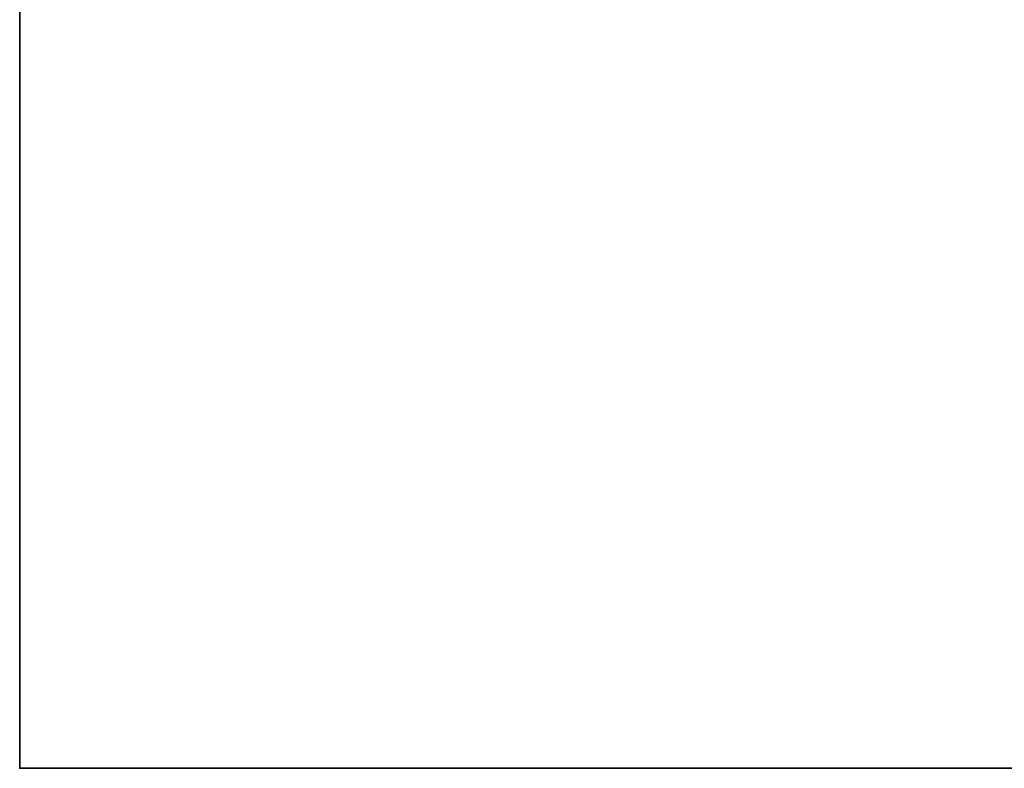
# Model space of a CAD drawing. Header units: millimetres. Extents: x -493 to 6693, y -115 to 145.
# Tile 1 of 256: x -493 to -403, y -15 to 53. Entities that reach past the tile are written whole.
import ezdxf

# ---------------------------------------------------------------- set-up
doc = ezdxf.new("R2010")
doc.units = ezdxf.units.MM
doc.layers.add('151', color=7, linetype='Continuous', true_color=0xffffff)

# ---------------------------------------------------------------- blocks, each defined once
blk = doc.blocks.new('UG_SURFACE_001')
at = {"layer": '151', "color": 252, "linetype": 'Continuous', "lineweight": 35}
for points in [[(-492.5, -15, -7.75), (-492.5, 135, -7.75), (-342.5, 135, -7.75), (-342.5, -15, -7.75)], [(492.5, -15, 2200.25), (492.5, 135, 2200.25), (-492.5, 135, 2200.25), (-492.5, -15, 2200.25)], [(-492.5, -15, 2200.25), (-492.5, 135, 2200.25), (-492.5, 135, -7.75), (-492.5, -15, -7.75)], [(492.5, -15, 2200.25), (-492.5, -15, 2200.25), (-342.5, -15, 2050.25), (342.5, -15, 2050.25)], [(-492.5, -15, 2200.25), (-492.5, -15, -7.75), (-342.5, -15, -7.75), (-342.5, -15, 2050.25)]]:
    blk.add_3dface(points, dxfattribs=at)

msp = doc.modelspace()

# ---------------------------------------------------------------- linework, layer by layer
at = {"layer": '151', "color": 253, "linetype": 'Continuous', "lineweight": -3}
for p, q in [((-492.5, -15, 2200.25), (-492.5, 135, 2200.25)), ((-492.5, 135, -7.75), (-492.5, -15, -7.75)), ((-492.5, -15, -7.75), (-492.5, -15, 2200.25)), ((-492.5, -15, 2200.25), (492.5, -15, 2200.25)), ((-492.5, -15, -7.75), (-342.5, -15, -7.75)), ((-492.5, -15, -7.75), (-492.5, -15, 2200.25))]:
    msp.add_line(p, q, dxfattribs=at)

# ---------------------------------------------------------------- block references
msp.add_blockref('UG_SURFACE_001', (0, 0), dxfattribs=at)

doc.saveas('drawing.dxf')
